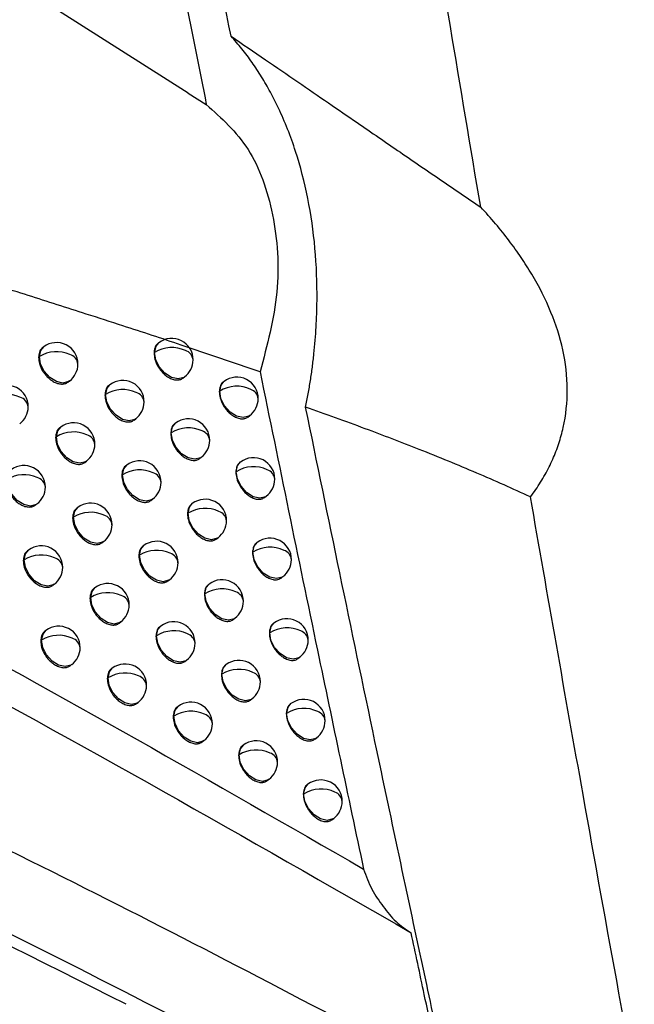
# Model space of a CAD drawing. Header units: millimetres. Extents: x 12 to 1209, y -252 to 1182.
# Tile 21 of 162: x 938 to 953, y -66 to -43. Entities that reach past the tile are written whole.
import ezdxf

# ---------------------------------------------------------------- set-up
doc = ezdxf.new("R2010")
doc.units = ezdxf.units.MM

msp = doc.modelspace()

# ---------------------------------------------------------------- linework, layer by layer
at = {"color": 7, "linetype": 'Continuous', "lineweight": 25}
for p, q in [((942.315, -44.958), (923.266, -32.847)), ((942.314, -44.959), (942.739, -45.228)), ((938.935, -50.897), (938.911, -50.915)), ((941.63, -50.801), (941.611, -50.815)), ((938.814, -51.14), (938.834, -51.125)), ((941.516, -51.038), (941.529, -51.028)), ((942.192, -51.63), (942.232, -51.599)), ((939.501, -51.723), (939.537, -51.696)), ((940.484, -51.785), (940.463, -51.8)), ((943.152, -51.708), (943.136, -51.721)), ((940.367, -52.024), (940.384, -52.012)), ((943.042, -51.943), (943.052, -51.936)), ((943.712, -52.539), (943.755, -52.506)), ((941.048, -52.612), (941.087, -52.583)), ((942.019, -52.683), (942, -52.697)), ((939.332, -52.776), (939.309, -52.794)), ((941.906, -52.919), (941.919, -52.91)), ((939.212, -53.018), (939.231, -53.003)), ((939.898, -53.602), (939.934, -53.574)), ((940.879, -53.665), (940.858, -53.681)), ((942.58, -53.512), (942.622, -53.481)), ((943.539, -53.591), (943.523, -53.604)), ((940.762, -53.904), (940.778, -53.892)), ((943.43, -53.826), (943.439, -53.819)), ((938.741, -54.6), (938.776, -54.574)), ((941.442, -54.493), (941.481, -54.463)), ((942.411, -54.565), (942.393, -54.579)), ((944.098, -54.423), (944.142, -54.39)), ((939.732, -54.656), (939.709, -54.673)), ((942.298, -54.801), (942.311, -54.792)), ((939.612, -54.897), (939.631, -54.883)), ((940.297, -55.482), (940.334, -55.454)), ((942.972, -55.394), (943.014, -55.363)), ((943.929, -55.475), (943.913, -55.487)), ((938.578, -55.655), (938.554, -55.673)), ((941.276, -55.547), (941.256, -55.562)), ((943.82, -55.709), (943.829, -55.703)), ((938.456, -55.898), (938.478, -55.882)), ((938.478, -55.882), (938.478, -55.882)), ((941.16, -55.786), (941.175, -55.774)), ((941.839, -56.375), (941.878, -56.345)), ((944.487, -56.307), (944.532, -56.274)), ((939.146, -56.479), (939.181, -56.453)), ((940.134, -56.537), (940.112, -56.554)), ((942.694, -56.684), (942.706, -56.676)), ((942.806, -56.448), (942.788, -56.462)), ((940.016, -56.778), (940.034, -56.764)), ((940.699, -57.363), (940.737, -57.335)), ((943.367, -57.278), (943.409, -57.246)), ((944.322, -57.36), (944.307, -57.372)), ((938.986, -57.534), (938.962, -57.553)), ((941.676, -57.43), (941.656, -57.444)), ((944.214, -57.594), (944.222, -57.588)), ((938.865, -57.777), (938.886, -57.762)), ((938.886, -57.762), (938.886, -57.762)), ((941.561, -57.668), (941.576, -57.657)), ((942.238, -58.258), (942.279, -58.228)), ((944.88, -58.193), (944.925, -58.159)), ((939.553, -58.36), (939.589, -58.333)), ((940.54, -58.419), (940.518, -58.435)), ((943.204, -58.333), (943.186, -58.346)), ((940.422, -58.659), (940.439, -58.646)), ((943.092, -58.568), (943.103, -58.56)), ((943.764, -59.163), (943.806, -59.131)), ((941.104, -59.246), (941.142, -59.217)), ((942.079, -59.313), (942.06, -59.328)), ((944.718, -59.246), (944.703, -59.258)), ((941.964, -59.551), (941.978, -59.54)), ((944.61, -59.479), (944.618, -59.474)), ((942.641, -60.142), (942.681, -60.111)), ((945.275, -60.079), (945.321, -60.045)), ((943.605, -60.218), (943.588, -60.231)), ((943.494, -60.453), (943.504, -60.445)), ((944.164, -61.048), (944.207, -61.016)), ((945.117, -61.133), (945.102, -61.145)), ((945.009, -61.366), (945.016, -61.36)), ((945.673, -61.966), (945.719, -61.931))]:
    msp.add_line(p, q, dxfattribs=at)
at = {"color": 7, "linetype": 'Continuous', "lineweight": 25, "flags": 128}
for points in [[(938.834, -51.125), (938.867, -50.98), (938.935, -50.897)], [(941.529, -51.028), (941.562, -50.883), (941.63, -50.801)], [(938.834, -51.125), (938.834, -51.125), (938.834, -51.125), (938.834, -51.125), (938.834, -51.125), (938.834, -51.125), (938.834, -51.125), (938.834, -51.125), (938.834, -51.125)], [(939.537, -51.696), (939.516, -51.71), (939.385, -51.743), (939.231, -51.709), (939.078, -51.612), (938.948, -51.467), (938.863, -51.296), (938.834, -51.125)], [(942.232, -51.599), (942.211, -51.613), (942.08, -51.647), (941.926, -51.612), (941.772, -51.515), (941.643, -51.37), (941.558, -51.199), (941.529, -51.028)], [(940.384, -52.012), (940.416, -51.867), (940.484, -51.785)], [(943.052, -51.935), (943.085, -51.791), (943.152, -51.708)], [(940.384, -52.012), (940.384, -52.012), (940.384, -52.012), (940.384, -52.012), (940.384, -52.012), (940.384, -52.012), (940.384, -52.012), (940.384, -52.012), (940.384, -52.012)], [(941.087, -52.583), (941.066, -52.597), (940.934, -52.63), (940.78, -52.596), (940.627, -52.499), (940.498, -52.354), (940.412, -52.183), (940.384, -52.012)], [(943.755, -52.506), (943.734, -52.521), (943.602, -52.554), (943.448, -52.52), (943.295, -52.423), (943.166, -52.277), (943.08, -52.106), (943.052, -51.936)], [(941.919, -52.909), (941.951, -52.765), (942.019, -52.683)], [(939.231, -53.003), (939.264, -52.859), (939.332, -52.776)], [(942.622, -53.481), (942.601, -53.495), (942.469, -53.528), (942.315, -53.494), (942.162, -53.397), (942.033, -53.252), (941.947, -53.081), (941.919, -52.91)], [(939.231, -53.003), (939.231, -53.003), (939.231, -53.003), (939.231, -53.003), (939.231, -53.003), (939.231, -53.003), (939.231, -53.003), (939.231, -53.003), (939.231, -53.003)], [(939.934, -53.574), (939.913, -53.588), (939.782, -53.622), (939.628, -53.588), (939.474, -53.49), (939.345, -53.345), (939.26, -53.174), (939.231, -53.003)], [(940.778, -53.892), (940.811, -53.748), (940.879, -53.665)], [(943.439, -53.818), (943.472, -53.674), (943.539, -53.591)], [(941.481, -54.463), (941.46, -54.477), (941.329, -54.511), (941.175, -54.476), (941.021, -54.379), (940.892, -54.234), (940.807, -54.063), (940.778, -53.892)], [(944.142, -54.39), (944.121, -54.404), (943.989, -54.437), (943.835, -54.403), (943.682, -54.306), (943.553, -54.16), (943.467, -53.989), (943.439, -53.819)], [(938.776, -54.574), (938.755, -54.588), (938.623, -54.622), (938.469, -54.587), (938.316, -54.49), (938.187, -54.345), (938.101, -54.174), (938.073, -54.003)], [(942.311, -54.792), (942.343, -54.647), (942.411, -54.565)], [(939.631, -54.883), (939.664, -54.738), (939.732, -54.656)], [(943.014, -55.363), (942.993, -55.377), (942.861, -55.411), (942.707, -55.376), (942.554, -55.279), (942.425, -55.134), (942.339, -54.963), (942.311, -54.792)], [(939.631, -54.883), (939.631, -54.883), (939.631, -54.883), (939.631, -54.883), (939.631, -54.883), (939.631, -54.883), (939.631, -54.883), (939.631, -54.883), (939.631, -54.883)], [(940.334, -55.454), (940.313, -55.468), (940.182, -55.502), (940.028, -55.467), (939.874, -55.37), (939.745, -55.225), (939.66, -55.054), (939.631, -54.883)], [(943.829, -55.702), (943.862, -55.558), (943.929, -55.475)], [(938.478, -55.882), (938.511, -55.737), (938.578, -55.655)], [(941.175, -55.774), (941.208, -55.629), (941.276, -55.547)], [(944.532, -56.274), (944.511, -56.288), (944.379, -56.321), (944.225, -56.287), (944.072, -56.19), (943.943, -56.044), (943.857, -55.874), (943.829, -55.703)], [(939.181, -56.453), (939.16, -56.467), (939.028, -56.5), (938.874, -56.466), (938.721, -56.369), (938.592, -56.224), (938.507, -56.053), (938.478, -55.882)], [(941.878, -56.345), (941.857, -56.359), (941.726, -56.393), (941.572, -56.358), (941.418, -56.261), (941.289, -56.116), (941.204, -55.945), (941.175, -55.774)], [(940.034, -56.764), (940.066, -56.619), (940.134, -56.537)], [(942.706, -56.675), (942.738, -56.531), (942.806, -56.448)], [(943.409, -57.246), (943.388, -57.261), (943.256, -57.294), (943.102, -57.26), (942.949, -57.162), (942.82, -57.017), (942.734, -56.846), (942.706, -56.676)], [(940.034, -56.764), (940.034, -56.764), (940.034, -56.764), (940.034, -56.764), (940.034, -56.764), (940.034, -56.764), (940.034, -56.764), (940.034, -56.764), (940.034, -56.764)], [(940.737, -57.335), (940.716, -57.349), (940.584, -57.383), (940.43, -57.348), (940.277, -57.251), (940.148, -57.106), (940.062, -56.935), (940.034, -56.764)], [(944.222, -57.587), (944.254, -57.443), (944.322, -57.36)], [(938.886, -57.762), (938.919, -57.617), (938.986, -57.534)], [(941.576, -57.656), (941.608, -57.512), (941.676, -57.43)], [(944.925, -58.159), (944.904, -58.173), (944.772, -58.206), (944.618, -58.172), (944.465, -58.075), (944.336, -57.929), (944.25, -57.758), (944.222, -57.588)], [(939.589, -58.333), (939.568, -58.347), (939.436, -58.38), (939.282, -58.346), (939.129, -58.249), (939, -58.104), (938.914, -57.933), (938.886, -57.762)], [(942.279, -58.228), (942.257, -58.242), (942.126, -58.275), (941.972, -58.241), (941.819, -58.144), (941.689, -57.999), (941.604, -57.828), (941.576, -57.657)], [(940.439, -58.646), (940.472, -58.501), (940.54, -58.419)], [(943.103, -58.56), (943.136, -58.415), (943.204, -58.333)], [(940.439, -58.646), (940.439, -58.646), (940.439, -58.646), (940.439, -58.646), (940.439, -58.646), (940.439, -58.646), (940.439, -58.646), (940.439, -58.646), (940.439, -58.646)], [(941.142, -59.217), (941.121, -59.231), (940.99, -59.264), (940.835, -59.23), (940.682, -59.133), (940.553, -58.988), (940.468, -58.817), (940.439, -58.646)], [(943.806, -59.131), (943.785, -59.145), (943.654, -59.178), (943.5, -59.144), (943.347, -59.047), (943.217, -58.902), (943.132, -58.731), (943.103, -58.56)], [(941.978, -59.54), (942.011, -59.396), (942.079, -59.313)], [(944.618, -59.473), (944.65, -59.329), (944.718, -59.246)], [(942.681, -60.111), (942.66, -60.125), (942.529, -60.159), (942.375, -60.125), (942.222, -60.027), (942.092, -59.882), (942.007, -59.711), (941.978, -59.54)], [(945.321, -60.045), (945.299, -60.059), (945.168, -60.092), (945.014, -60.058), (944.861, -59.961), (944.731, -59.815), (944.646, -59.644), (944.618, -59.474)], [(943.504, -60.445), (943.537, -60.3), (943.605, -60.218)], [(944.207, -61.016), (944.186, -61.03), (944.055, -61.064), (943.901, -61.029), (943.747, -60.932), (943.618, -60.787), (943.533, -60.616), (943.504, -60.445)], [(945.016, -61.36), (945.049, -61.216), (945.117, -61.133)], [(945.719, -61.931), (945.698, -61.945), (945.567, -61.979), (945.413, -61.945), (945.259, -61.847), (945.13, -61.702), (945.045, -61.531), (945.016, -61.36)]]:
    msp.add_lwpolyline(points, dxfattribs=at)
at = {"color": 7, "linetype": 'Continuous', "lineweight": 25}
for centre, radius, start, end in [((939.236, -51.297), 0.5, 359.4302, 127.0492), ((941.932, -51.671), 0.758, 65.1021, 122.0614), ((941.931, -51.2), 0.5, 359.5096, 127.0492), ((939.236, -51.77), 0.76, 65.8651, 121.9201), ((939.471, -51.332), 0.267, 6.5241, 73.3501), ((941.95, -51.034), 0.421, 179.2355, 179.2705), ((942.17, -51.232), 0.262, 6.0982, 72.078), ((939.236, -51.297), 0.5, 307.0492, 359.4302), ((941.931, -51.2), 0.5, 307.0492, 359.5096), ((943.454, -52.107), 0.5, 359.5656, 127.0492), ((938.072, -52.297), 0.5, 359.4037, 127.0492), ((940.785, -52.184), 0.5, 359.468, 127.0492), ((943.455, -52.576), 0.757, 64.683, 122.1558), ((938.072, -52.771), 0.761, 66.1982, 121.87), ((940.786, -52.655), 0.759, 65.4507, 121.9895), ((941.023, -52.217), 0.264, 6.2892, 72.6654), ((943.473, -51.941), 0.421, 179.2333, 179.2705), ((943.695, -52.138), 0.259, 5.876, 71.3622), ((938.305, -52.334), 0.269, 6.7176, 73.8933), ((940.785, -52.184), 0.5, 307.0492, 359.468), ((943.454, -52.107), 0.5, 307.0492, 359.5656), ((938.072, -52.297), 0.5, 307.0492, 359.4037), ((939.633, -53.175), 0.5, 359.4338, 127.0492), ((942.32, -53.082), 0.5, 359.5152, 127.0492), ((939.633, -53.648), 0.76, 65.7891, 121.9281), ((939.868, -53.21), 0.267, 6.4801, 73.2273), ((942.321, -53.552), 0.758, 65.0371, 122.0718), ((942.339, -52.915), 0.421, 179.2348, 179.2705), ((942.56, -53.113), 0.262, 6.0626, 71.9695), ((939.633, -53.175), 0.5, 307.0492, 359.4338), ((942.32, -53.082), 0.5, 307.0492, 359.5152), ((938.474, -54.175), 0.5, 359.4064, 127.0492), ((941.18, -54.064), 0.5, 359.4727, 127.0492), ((943.841, -53.991), 0.5, 359.5721, 127.0492), ((938.475, -54.649), 0.761, 66.1176, 121.8767), ((941.18, -54.536), 0.759, 65.3808, 121.9989), ((941.199, -53.898), 0.421, 179.238, 179.2705), ((941.418, -54.098), 0.264, 6.2499, 72.5504), ((943.842, -54.459), 0.757, 64.6243, 122.1672), ((943.86, -53.824), 0.421, 179.233, 179.2705), ((944.083, -54.021), 0.259, 5.8451, 71.2622), ((938.708, -54.211), 0.269, 6.67, 73.7648), ((941.18, -54.064), 0.5, 307.0492, 359.4727), ((943.841, -53.991), 0.5, 307.0492, 359.5721), ((938.474, -54.175), 0.5, 307.0492, 359.4064), ((940.033, -55.055), 0.5, 359.4376, 127.0492), ((942.712, -54.964), 0.5, 359.5209, 127.0492), ((940.033, -55.528), 0.76, 65.7144, 121.9364), ((942.713, -55.434), 0.758, 64.9733, 122.0823), ((942.731, -54.798), 0.421, 179.2342, 179.2705), ((942.953, -54.996), 0.261, 6.0279, 71.8627), ((940.033, -55.055), 0.5, 307.0492, 359.4376), ((940.268, -55.09), 0.266, 6.4371, 73.1063), ((942.712, -54.964), 0.5, 307.0492, 359.5209), ((941.577, -55.946), 0.5, 359.4777, 127.0492), ((944.231, -55.875), 0.5, 359.5787, 127.0492), ((938.88, -56.054), 0.5, 359.4092, 127.0492), ((941.578, -56.417), 0.759, 65.3121, 122.0085), ((941.815, -55.979), 0.263, 6.2114, 72.4372), ((944.232, -56.343), 0.757, 64.5665, 122.1786), ((944.25, -55.708), 0.421, 179.2328, 179.2705), ((944.473, -55.904), 0.259, 5.8149, 71.1638), ((938.88, -56.528), 0.761, 66.0384, 121.8837), ((939.113, -56.09), 0.268, 6.6234, 73.6382), ((941.596, -55.779), 0.421, 179.2371, 179.2705), ((941.577, -55.946), 0.5, 307.0492, 359.4777), ((944.231, -55.875), 0.5, 307.0492, 359.5787), ((938.88, -56.054), 0.5, 307.0492, 359.4092), ((940.435, -56.936), 0.5, 359.4417, 127.0492), ((943.107, -56.847), 0.5, 359.5269, 127.0492), ((940.436, -57.409), 0.76, 65.6411, 121.9449), ((943.108, -57.317), 0.758, 64.9106, 122.0931), ((943.126, -56.681), 0.421, 179.2336, 179.2705), ((943.348, -56.879), 0.261, 5.9939, 71.7574), ((940.671, -56.97), 0.266, 6.395, 72.987), ((943.107, -56.847), 0.5, 307.0492, 359.5269), ((940.435, -56.936), 0.5, 307.0492, 359.4417), ((941.977, -57.829), 0.5, 359.4828, 127.0492), ((944.623, -57.76), 0.5, 359.5855, 127.0492), ((939.288, -57.934), 0.5, 359.4124, 127.0492), ((941.978, -58.3), 0.759, 65.2446, 122.0183), ((944.625, -58.228), 0.756, 64.5099, 122.1903), ((944.642, -57.593), 0.421, 179.2326, 179.2705), ((944.866, -57.789), 0.258, 5.7855, 71.0668), ((939.288, -58.407), 0.761, 65.9606, 121.8911), ((939.522, -57.969), 0.268, 6.5778, 73.5133), ((941.996, -57.662), 0.421, 179.2362, 179.2705), ((942.216, -57.861), 0.263, 6.1738, 72.3255), ((944.623, -57.76), 0.5, 307.0492, 359.5855), ((939.288, -57.934), 0.5, 307.0492, 359.4124), ((941.977, -57.829), 0.5, 307.0492, 359.4828), ((943.505, -58.732), 0.5, 359.5329, 127.0492), ((940.841, -58.818), 0.5, 359.446, 127.0492), ((943.506, -59.201), 0.758, 64.849, 122.104), ((943.746, -58.763), 0.261, 5.9608, 71.6537), ((940.841, -59.29), 0.76, 65.5691, 121.9538), ((941.077, -58.852), 0.265, 6.3538, 72.8694), ((943.524, -58.565), 0.421, 179.2331, 179.2705), ((943.505, -58.732), 0.5, 307.0492, 359.5329), ((940.841, -58.818), 0.5, 307.0492, 359.446), ((942.38, -59.712), 0.5, 359.4881, 127.0492), ((945.019, -59.645), 0.5, 359.5924, 127.0492), ((942.381, -60.183), 0.759, 65.1784, 122.0284), ((945.021, -60.113), 0.756, 64.4542, 122.202), ((945.262, -59.675), 0.258, 5.7567, 70.9713), ((942.399, -59.546), 0.421, 179.2354, 179.2705), ((942.619, -59.745), 0.263, 6.1371, 72.2155), ((945.038, -59.479), 0.421, 179.2325, 179.2705), ((945.019, -59.645), 0.5, 307.0492, 359.5924), ((942.38, -59.712), 0.5, 307.0492, 359.4881), ((943.906, -60.617), 0.5, 359.5392, 127.0492), ((943.907, -61.087), 0.757, 64.7885, 122.1151), ((943.925, -60.451), 0.421, 179.2327, 179.2705), ((944.147, -60.648), 0.26, 5.9285, 71.5515), ((943.906, -60.617), 0.5, 307.0492, 359.5392), ((945.418, -61.532), 0.5, 359.5994, 127.0492), ((945.419, -62), 0.756, 64.3995, 122.2139), ((945.437, -61.366), 0.421, 179.2324, 179.2705), ((945.662, -61.562), 0.258, 5.7287, 70.8772), ((945.418, -61.532), 0.5, 307.0492, 359.5994)]:
    msp.add_arc(centre, radius, start, end, dxfattribs=at)
for points in [[(950.093, -24.007), (982.478, -42.453), (1014.862, -60.927), (1047.246, -79.448)], [(943.318, -43.627), (942.8, -41.008), (942.291, -38.392), (941.791, -35.778)], [(949.158, -47.626), (948.68, -44.807), (948.212, -41.992), (947.753, -39.179)]]:
    msp.add_open_spline(points, degree=3, dxfattribs=at)
for points, knots in [([(1047, -79.979), (1042.143, -77.196), (1032.215, -71.509), (1017.006, -62.806), (1001.16, -53.745), (984.677, -44.328), (967.557, -34.554), (955.932, -27.922), (950.013, -24.546)], [0, 0, 0, 0, 0.150278, 0.307111, 0.4705, 0.640444, 0.816944, 1, 1, 1, 1]), ([(940.547, -33.952), (940.949, -36.054), (941.667, -39.809), (942.411, -43.572), (942.739, -45.228)], [0, 0, 0, 0, 0.560001, 1, 1, 1, 1]), ([(945.063, -52.31), (945.084, -52.205), (945.124, -51.996), (945.176, -51.683), (945.221, -51.369), (945.258, -51.057), (945.287, -50.744), (945.309, -50.432), (945.323, -50.121), (945.337, -49.501), (945.301, -48.583), (945.132, -47.411), (944.846, -46.308), (944.525, -45.496), (944.24, -44.933), (944.034, -44.576), (943.812, -44.238), (943.574, -43.92), (943.404, -43.725), (943.318, -43.627)], [0, 0, 0, 0, 0.031321, 0.06254, 0.09369, 0.124806, 0.155921, 0.18707, 0.218285, 0.249602, 0.374508, 0.499443, 0.624473, 0.749584, 0.799792, 0.849797, 0.899738, 0.949759, 1, 1, 1, 1]), ([(943.318, -43.627), (943.587, -43.811), (944.11, -44.168), (944.869, -44.689), (945.583, -45.179), (946.382, -45.729), (947.265, -46.335), (948.229, -46.996), (948.853, -47.419), (949.158, -47.626)], [0, 0, 0, 0, 0.13576, 0.264367, 0.385789, 0.499995, 0.674192, 0.840873, 1, 1, 1, 1]), ([(942.739, -45.228), (943.092, -45.543), (943.799, -46.173), (944.359, -47.766), (944.49, -49.615), (944.161, -50.861), (943.997, -51.484)], [0, 0, 0, 0, 0.25, 0.499993, 0.749917, 1, 1, 1, 1]), ([(943.997, -51.484), (943.383, -51.273), (942.322, -50.908), (940.961, -50.46), (939.767, -50.075), (938.568, -49.693), (937.226, -49.273), (935.856, -48.85), (933.625, -48.167), (930.731, -47.294), (928.259, -46.539), (927.162, -46.204)], [0, 0, 0, 0, 0.115323, 0.199335, 0.251814, 0.334565, 0.417823, 0.494249, 0.579889, 0.813564, 1, 1, 1, 1]), ([(950.322, -54.407), (950.364, -54.35), (950.447, -54.238), (950.56, -54.063), (950.665, -53.887), (950.759, -53.709), (950.845, -53.528), (950.92, -53.345), (950.986, -53.161), (951.043, -52.975), (951.146, -52.56), (951.217, -51.889), (951.11, -50.974), (950.82, -50.066), (950.457, -49.35), (950.106, -48.8), (949.822, -48.406), (949.507, -48.012), (949.275, -47.756), (949.158, -47.626)], [0, 0, 0, 0, 0.029127, 0.057857, 0.086222, 0.114255, 0.141988, 0.169455, 0.196691, 0.22373, 0.250608, 0.37479, 0.500547, 0.622066, 0.750892, 0.810056, 0.871229, 0.934513, 1, 1, 1, 1]), ([(938.912, -50.916), (938.909, -50.918), (938.872, -50.94), (938.828, -51.012), (938.819, -51.1), (938.814, -51.14)], [0, 0, 0, 0, 0.051055, 0.564555, 1, 1, 1, 1]), ([(941.612, -50.817), (941.608, -50.819), (941.571, -50.841), (941.529, -50.912), (941.52, -50.999), (941.516, -51.038)], [0, 0, 0, 0, 0.0605521, 0.5716951, 1, 1, 1, 1]), ([(938.814, -51.14), (938.818, -51.189), (938.827, -51.293), (938.891, -51.434), (938.965, -51.541), (939.035, -51.618), (939.116, -51.684), (939.208, -51.737), (939.306, -51.768), (939.396, -51.769), (939.461, -51.752), (939.49, -51.729), (939.499, -51.721)], [0, 0, 0, 0, 0.141678, 0.296157, 0.378603, 0.464291, 0.553221, 0.645392, 0.756629, 0.859214, 0.953138, 1, 1, 1, 1]), ([(941.516, -51.038), (941.52, -51.087), (941.528, -51.188), (941.59, -51.329), (941.662, -51.438), (941.731, -51.516), (941.811, -51.585), (941.902, -51.64), (941.997, -51.672), (942.085, -51.675), (942.15, -51.659), (942.179, -51.636), (942.19, -51.628)], [0, 0, 0, 0, 0.138492, 0.291882, 0.374578, 0.461054, 0.551311, 0.645351, 0.753825, 0.854428, 0.947153, 1, 1, 1, 1]), ([(924.367, -51.268), (928.199, -53.193), (935.863, -57.045), (942.899, -61.093), (946.418, -63.117)], [0, 0, 0, 0, 0.499942, 1, 1, 1, 1]), ([(943.997, -51.484), (944.441, -53.653), (945.235, -57.526), (946.056, -61.409), (946.418, -63.117)], [0, 0, 0, 0, 0.559962, 1, 1, 1, 1]), ([(923.28, -51.672), (927.505, -53.77), (935.956, -57.968), (943.672, -62.392), (947.531, -64.605)], [0, 0, 0, 0, 0.499899, 1, 1, 1, 1]), ([(940.464, -51.802), (940.46, -51.804), (940.423, -51.826), (940.381, -51.897), (940.371, -51.984), (940.367, -52.024)], [0, 0, 0, 0, 0.056822, 0.568886, 1, 1, 1, 1]), ([(943.137, -51.722), (943.133, -51.725), (943.096, -51.747), (943.055, -51.818), (943.046, -51.904), (943.042, -51.943)], [0, 0, 0, 0, 0.064372, 0.574579, 1, 1, 1, 1]), ([(940.367, -52.024), (940.371, -52.073), (940.379, -52.175), (940.442, -52.315), (940.515, -52.424), (940.585, -52.502), (940.665, -52.569), (940.757, -52.623), (940.853, -52.655), (940.942, -52.657), (941.007, -52.641), (941.036, -52.618), (941.046, -52.61)], [0, 0, 0, 0, 0.139438, 0.293156, 0.375779, 0.462022, 0.551885, 0.645368, 0.754599, 0.855746, 0.948801, 1, 1, 1, 1]), ([(943.042, -51.943), (943.046, -51.991), (943.054, -52.092), (943.115, -52.233), (943.186, -52.342), (943.255, -52.422), (943.335, -52.491), (943.425, -52.547), (943.519, -52.579), (943.605, -52.583), (943.67, -52.568), (943.699, -52.546), (943.71, -52.537)], [0, 0, 0, 0, 0.137721, 0.290837, 0.373588, 0.460252, 0.550831, 0.645328, 0.753235, 0.853429, 0.945903, 1, 1, 1, 1]), ([(948.357, -67.964), (948.202, -67.248), (947.639, -64.634), (946.804, -60.708), (945.863, -56.207), (945.329, -53.602), (945.063, -52.31)], [0, 0, 0, 0, 0.1369337, 0.5000099, 0.7519164, 1, 1, 1, 1]), ([(950.322, -54.407), (950.116, -54.313), (949.698, -54.123), (949.058, -53.846), (948.396, -53.568), (947.528, -53.219), (946.419, -52.792), (945.529, -52.476), (945.063, -52.31)], [0, 0, 0, 0, 0.119428, 0.2425545, 0.3694122, 0.5000339, 0.7382751, 1, 1, 1, 1]), ([(942.001, -52.698), (941.998, -52.7), (941.961, -52.722), (941.919, -52.793), (941.91, -52.88), (941.906, -52.919)], [0, 0, 0, 0, 0.061175, 0.572165, 1, 1, 1, 1]), ([(939.31, -52.795), (939.306, -52.797), (939.269, -52.819), (939.226, -52.89), (939.216, -52.978), (939.212, -53.018)], [0, 0, 0, 0, 0.052218, 0.565428, 1, 1, 1, 1]), ([(941.906, -52.919), (941.91, -52.968), (941.918, -53.069), (941.979, -53.21), (942.051, -53.319), (942.12, -53.398), (942.2, -53.466), (942.291, -53.521), (942.386, -53.553), (942.474, -53.557), (942.538, -53.541), (942.568, -53.518), (942.579, -53.51)], [0, 0, 0, 0, 0.138247, 0.291552, 0.374267, 0.460803, 0.551162, 0.645346, 0.753613, 0.854067, 0.946702, 1, 1, 1, 1]), ([(939.212, -53.018), (939.216, -53.067), (939.224, -53.17), (939.288, -53.311), (939.362, -53.419), (939.432, -53.496), (939.512, -53.562), (939.605, -53.616), (939.702, -53.647), (939.792, -53.648), (939.857, -53.631), (939.886, -53.608), (939.896, -53.6)], [0, 0, 0, 0, 0.140986, 0.295231, 0.377733, 0.463592, 0.55281, 0.645386, 0.755963, 0.858075, 0.951714, 1, 1, 1, 1]), ([(940.859, -53.682), (940.855, -53.684), (940.818, -53.706), (940.775, -53.778), (940.766, -53.865), (940.762, -53.904)], [0, 0, 0, 0, 0.057588, 0.569463, 1, 1, 1, 1]), ([(943.524, -53.605), (943.52, -53.608), (943.484, -53.629), (943.442, -53.7), (943.434, -53.786), (943.43, -53.826)], [0, 0, 0, 0, 0.0649058, 0.5749823, 1, 1, 1, 1]), ([(948.229, -67.891), (945.556, -66.48), (940.212, -63.659), (930.326, -58.894), (922.902, -55.752), (918.365, -53.831)], [0, 0, 0, 0, 0.280065, 0.560005, 1, 1, 1, 1]), ([(940.762, -53.904), (940.766, -53.953), (940.774, -54.055), (940.837, -54.195), (940.91, -54.304), (940.979, -54.382), (941.059, -54.45), (941.151, -54.504), (941.247, -54.536), (941.335, -54.538), (941.4, -54.522), (941.43, -54.499), (941.44, -54.491)], [0, 0, 0, 0, 0.139066, 0.292658, 0.375311, 0.461645, 0.551662, 0.645363, 0.754266, 0.855178, 0.94809, 1, 1, 1, 1]), ([(943.43, -53.826), (943.434, -53.874), (943.442, -53.975), (943.502, -54.116), (943.574, -54.225), (943.642, -54.305), (943.722, -54.374), (943.812, -54.43), (943.905, -54.462), (943.992, -54.467), (944.056, -54.452), (944.086, -54.429), (944.097, -54.421)], [0, 0, 0, 0, 0.137567, 0.290628, 0.373391, 0.460093, 0.550736, 0.645324, 0.753108, 0.853213, 0.945633, 1, 1, 1, 1]), ([(938.05, -54.02), (938.055, -54.07), (938.063, -54.174), (938.129, -54.316), (938.204, -54.423), (938.274, -54.498), (938.354, -54.563), (938.447, -54.616), (938.546, -54.646), (938.638, -54.646), (938.703, -54.628), (938.731, -54.605), (938.739, -54.598)], [0, 0, 0, 0, 0.143732, 0.298905, 0.381186, 0.466364, 0.554439, 0.64541, 0.758596, 0.862578, 0.957343, 1, 1, 1, 1]), ([(942.394, -54.58), (942.39, -54.582), (942.353, -54.604), (942.311, -54.676), (942.302, -54.762), (942.298, -54.801)], [0, 0, 0, 0, 0.0617799, 0.5726213, 1, 1, 1, 1]), ([(953.248, -70.671), (953.224, -70.544), (953.177, -70.291), (953.084, -69.784), (952.943, -69.024), (952.704, -67.726), (952.229, -65.132), (951.618, -61.748), (950.929, -57.878), (950.524, -55.559), (950.322, -54.407)], [0, 0, 0, 0, 0.023324, 0.046648, 0.093296, 0.163268, 0.285719, 0.571437, 0.787175, 1, 1, 1, 1]), ([(939.71, -54.674), (939.706, -54.676), (939.669, -54.698), (939.626, -54.77), (939.617, -54.857), (939.612, -54.897)], [0, 0, 0, 0, 0.053276, 0.566222, 1, 1, 1, 1]), ([(942.298, -54.801), (942.302, -54.849), (942.31, -54.951), (942.371, -55.091), (942.444, -55.201), (942.513, -55.28), (942.593, -55.348), (942.683, -55.403), (942.778, -55.436), (942.865, -55.439), (942.93, -55.424), (942.96, -55.401), (942.971, -55.392)], [0, 0, 0, 0, 0.138024, 0.291253, 0.373985, 0.460576, 0.551027, 0.645342, 0.753423, 0.853744, 0.946298, 1, 1, 1, 1]), ([(939.612, -54.897), (939.616, -54.946), (939.625, -55.049), (939.688, -55.19), (939.762, -55.298), (939.832, -55.375), (939.912, -55.442), (940.004, -55.495), (940.101, -55.526), (940.191, -55.528), (940.256, -55.511), (940.285, -55.488), (940.295, -55.48)], [0, 0, 0, 0, 0.140387, 0.29443, 0.376979, 0.462987, 0.552454, 0.64538, 0.755399, 0.857113, 0.95051, 1, 1, 1, 1]), ([(943.914, -55.489), (943.91, -55.491), (943.874, -55.513), (943.833, -55.584), (943.824, -55.67), (943.82, -55.709)], [0, 0, 0, 0, 0.065431, 0.575379, 1, 1, 1, 1]), ([(944.458, -67.857), (941.662, -66.414), (936.072, -63.529), (927.373, -59.455), (921.388, -56.92), (918.393, -55.651)], [0, 0, 0, 0, 0.333309, 0.666511, 1, 1, 1, 1]), ([(938.555, -55.674), (938.552, -55.676), (938.514, -55.698), (938.47, -55.77), (938.461, -55.858), (938.456, -55.898)], [0, 0, 0, 0, 0.0474505, 0.5618531, 1, 1, 1, 1]), ([(941.257, -55.563), (941.253, -55.566), (941.216, -55.588), (941.173, -55.659), (941.164, -55.746), (941.16, -55.786)], [0, 0, 0, 0, 0.058318, 0.570013, 1, 1, 1, 1]), ([(943.82, -55.709), (943.824, -55.757), (943.832, -55.858), (943.892, -55.999), (943.964, -56.109), (944.032, -56.188), (944.112, -56.258), (944.203, -56.314), (944.296, -56.346), (944.4, -56.354), (944.454, -56.324), (944.487, -56.306)], [0, 0, 0, 0, 0.137487, 0.290567, 0.373377, 0.460152, 0.550894, 0.645609, 0.756986, 0.854288, 1, 1, 1, 1]), ([(940.863, -66.281), (936.806, -64.242), (929.56, -60.601), (921.908, -57.326), (918.542, -55.884)], [0, 0, 0, 0, 0.559958, 1, 1, 1, 1]), ([(938.456, -55.898), (938.46, -55.948), (938.469, -56.052), (938.534, -56.193), (938.609, -56.3), (938.679, -56.376), (938.759, -56.441), (938.852, -56.495), (938.95, -56.525), (939.042, -56.525), (939.106, -56.508), (939.135, -56.485), (939.144, -56.477)], [0, 0, 0, 0, 0.142661, 0.297473, 0.37984, 0.465284, 0.553804, 0.645401, 0.757507, 0.860715, 0.955014, 1, 1, 1, 1]), ([(941.16, -55.786), (941.164, -55.834), (941.172, -55.936), (941.234, -56.076), (941.307, -56.185), (941.376, -56.263), (941.457, -56.331), (941.548, -56.386), (941.644, -56.417), (941.732, -56.42), (941.797, -56.404), (941.827, -56.381), (941.837, -56.373)], [0, 0, 0, 0, 0.138735, 0.292213, 0.374892, 0.461308, 0.551464, 0.645358, 0.753973, 0.854678, 0.947466, 1, 1, 1, 1]), ([(940.113, -56.555), (940.109, -56.557), (940.072, -56.579), (940.029, -56.65), (940.02, -56.738), (940.016, -56.778)], [0, 0, 0, 0, 0.0542489, 0.5669531, 1, 1, 1, 1]), ([(942.789, -56.463), (942.785, -56.466), (942.749, -56.487), (942.707, -56.559), (942.698, -56.645), (942.694, -56.684)], [0, 0, 0, 0, 0.062369, 0.573066, 1, 1, 1, 1]), ([(940.016, -56.778), (940.02, -56.826), (940.028, -56.929), (940.091, -57.069), (940.164, -57.177), (940.234, -57.255), (940.314, -57.322), (940.407, -57.376), (940.503, -57.407), (940.592, -57.409), (940.658, -57.393), (940.687, -57.369), (940.697, -57.361)], [0, 0, 0, 0, 0.139865, 0.293731, 0.376322, 0.46246, 0.552144, 0.645374, 0.754918, 0.856291, 0.949483, 1, 1, 1, 1]), ([(942.694, -56.684), (942.698, -56.732), (942.706, -56.834), (942.767, -56.974), (942.839, -57.084), (942.908, -57.163), (942.988, -57.231), (943.078, -57.287), (943.173, -57.319), (943.26, -57.323), (943.325, -57.307), (943.354, -57.285), (943.365, -57.276)], [0, 0, 0, 0, 0.137822, 0.290981, 0.373728, 0.460369, 0.550904, 0.645338, 0.753253, 0.853455, 0.945936, 1, 1, 1, 1]), ([(938.963, -57.554), (938.96, -57.556), (938.923, -57.577), (938.879, -57.649), (938.869, -57.737), (938.865, -57.777)], [0, 0, 0, 0, 0.048969, 0.562992, 1, 1, 1, 1]), ([(941.657, -57.446), (941.653, -57.448), (941.616, -57.47), (941.574, -57.541), (941.565, -57.628), (941.561, -57.668)], [0, 0, 0, 0, 0.059017, 0.570539, 1, 1, 1, 1]), ([(944.308, -57.374), (944.304, -57.376), (944.267, -57.398), (944.226, -57.469), (944.217, -57.555), (944.214, -57.594)], [0, 0, 0, 0, 0.0659484, 0.5757703, 1, 1, 1, 1]), ([(944.214, -57.594), (944.217, -57.642), (944.225, -57.743), (944.286, -57.884), (944.357, -57.993), (944.425, -58.073), (944.505, -58.143), (944.597, -58.2), (944.689, -58.232), (944.781, -58.236), (944.844, -58.221), (944.872, -58.196), (944.878, -58.191)], [0, 0, 0, 0, 0.137313, 0.290297, 0.373091, 0.459869, 0.550637, 0.645398, 0.7593, 0.8512, 0.968467, 1, 1, 1, 1]), ([(938.865, -57.777), (938.869, -57.827), (938.878, -57.93), (938.942, -58.071), (939.016, -58.179), (939.086, -58.255), (939.167, -58.321), (939.26, -58.374), (939.357, -58.405), (939.448, -58.406), (939.513, -58.388), (939.542, -58.365), (939.552, -58.358)], [0, 0, 0, 0, 0.141763, 0.296273, 0.378712, 0.464379, 0.553273, 0.645393, 0.756625, 0.859207, 0.953129, 1, 1, 1, 1]), ([(941.561, -57.668), (941.565, -57.716), (941.573, -57.818), (941.635, -57.958), (941.707, -58.067), (941.776, -58.145), (941.857, -58.214), (941.948, -58.268), (942.043, -58.3), (942.131, -58.303), (942.196, -58.287), (942.226, -58.264), (942.237, -58.256)], [0, 0, 0, 0, 0.1384377, 0.2918143, 0.3745166, 0.4610064, 0.5512851, 0.6453538, 0.7537139, 0.8542367, 0.9469138, 1, 1, 1, 1]), ([(940.519, -58.436), (940.515, -58.438), (940.478, -58.46), (940.435, -58.532), (940.426, -58.619), (940.422, -58.659)], [0, 0, 0, 0, 0.055153, 0.567633, 1, 1, 1, 1]), ([(943.187, -58.347), (943.183, -58.35), (943.147, -58.372), (943.105, -58.443), (943.096, -58.529), (943.092, -58.568)], [0, 0, 0, 0, 0.062944, 0.5735, 1, 1, 1, 1]), ([(940.422, -58.659), (940.425, -58.708), (940.434, -58.81), (940.496, -58.95), (940.57, -59.059), (940.639, -59.136), (940.72, -59.204), (940.812, -59.258), (940.908, -59.289), (940.997, -59.291), (941.062, -59.275), (941.092, -59.252), (941.102, -59.244)], [0, 0, 0, 0, 0.139408, 0.293119, 0.375746, 0.461997, 0.551871, 0.645369, 0.754504, 0.855584, 0.948598, 1, 1, 1, 1]), ([(943.092, -58.568), (943.096, -58.616), (943.104, -58.718), (943.165, -58.858), (943.237, -58.967), (943.306, -59.047), (943.385, -59.116), (943.476, -59.171), (943.57, -59.204), (943.657, -59.207), (943.722, -59.192), (943.752, -59.169), (943.763, -59.161)], [0, 0, 0, 0, 0.137639, 0.290733, 0.373494, 0.46018, 0.550792, 0.645333, 0.7531, 0.853194, 0.94561, 1, 1, 1, 1]), ([(942.061, -59.329), (942.057, -59.332), (942.02, -59.353), (941.977, -59.425), (941.968, -59.511), (941.964, -59.551)], [0, 0, 0, 0, 0.059689, 0.571046, 1, 1, 1, 1]), ([(944.704, -59.259), (944.7, -59.262), (944.663, -59.284), (944.622, -59.354), (944.614, -59.44), (944.61, -59.479)], [0, 0, 0, 0, 0.066458, 0.576156, 1, 1, 1, 1]), ([(941.964, -59.551), (941.968, -59.599), (941.976, -59.701), (942.038, -59.841), (942.11, -59.95), (942.179, -60.029), (942.26, -60.097), (942.351, -60.152), (942.446, -60.184), (942.534, -60.187), (942.599, -60.171), (942.629, -60.148), (942.64, -60.14)], [0, 0, 0, 0, 0.1381709, 0.2914558, 0.3741789, 0.4607345, 0.5511243, 0.6453494, 0.7534844, 0.8538454, 0.9464247, 1, 1, 1, 1]), ([(944.61, -59.479), (944.614, -59.527), (944.622, -59.628), (944.682, -59.769), (944.753, -59.879), (944.821, -59.959), (944.901, -60.028), (944.992, -60.085), (945.085, -60.118), (945.177, -60.122), (945.239, -60.107), (945.267, -60.082), (945.273, -60.077)], [0, 0, 0, 0, 0.137193, 0.290135, 0.372937, 0.459744, 0.550562, 0.645393, 0.759057, 0.850877, 0.968457, 1, 1, 1, 1]), ([(943.589, -60.232), (943.584, -60.235), (943.548, -60.257), (943.506, -60.328), (943.498, -60.414), (943.494, -60.453)], [0, 0, 0, 0, 0.063506, 0.573924, 1, 1, 1, 1]), ([(943.494, -60.453), (943.497, -60.501), (943.505, -60.603), (943.566, -60.743), (943.638, -60.852), (943.706, -60.932), (943.786, -61.001), (943.877, -61.056), (943.971, -61.089), (944.057, -61.093), (944.122, -61.078), (944.152, -61.055), (944.163, -61.046)], [0, 0, 0, 0, 0.1374709, 0.2905069, 0.3732806, 0.460007, 0.5506892, 0.6453294, 0.7529616, 0.8529597, 0.945317, 1, 1, 1, 1]), ([(945.103, -61.146), (945.099, -61.149), (945.062, -61.17), (945.021, -61.241), (945.013, -61.327), (945.009, -61.366)], [0, 0, 0, 0, 0.066962, 0.576536, 1, 1, 1, 1]), ([(945.009, -61.366), (945.013, -61.414), (945.021, -61.515), (945.081, -61.655), (945.152, -61.765), (945.22, -61.845), (945.299, -61.915), (945.391, -61.972), (945.483, -62.005), (945.575, -62.009), (945.638, -61.994), (945.666, -61.969), (945.672, -61.964)], [0, 0, 0, 0, 0.137083, 0.289986, 0.372795, 0.459629, 0.550492, 0.645388, 0.758838, 0.850586, 0.968448, 1, 1, 1, 1]), ([(946.418, -63.117), (946.478, -63.28), (946.598, -63.606), (946.874, -63.995), (947.165, -64.366), (947.409, -64.525), (947.531, -64.605)], [0, 0, 0, 0, 0.249768, 0.499944, 0.750056, 1, 1, 1, 1]), ([(948.229, -67.891), (948.099, -67.277), (947.866, -66.181), (947.633, -65.087), (947.531, -64.605)], [0, 0, 0, 0, 0.560003, 1, 1, 1, 1])]:
    msp.add_open_spline(points, degree=3, knots=knots, dxfattribs=at)

doc.saveas('drawing.dxf')
